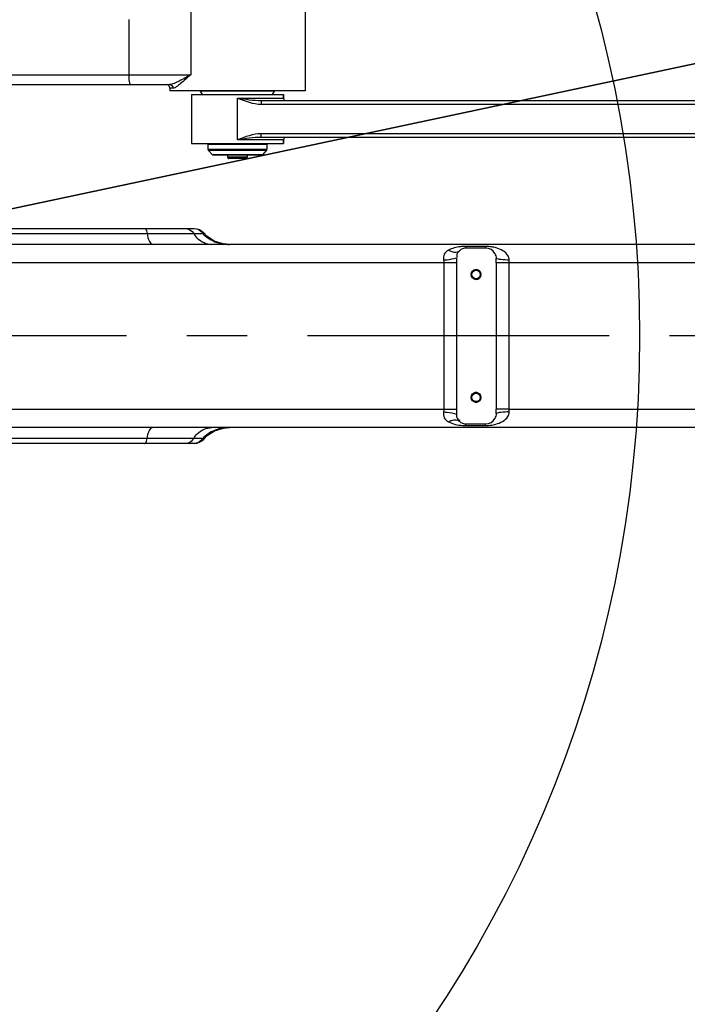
# Model space of a CAD drawing. Header units: millimetres. Extents: x 0 to 11890, y 0 to 8410.
# Tile 106 of 190: x 6373 to 6916, y 1759 to 2560. Entities that reach past the tile are written whole.
import ezdxf

# ---------------------------------------------------------------- set-up
doc = ezdxf.new("R2010")
doc.units = ezdxf.units.MM
doc.header["$LTSCALE"] = 653.95
doc.linetypes.add('CENTER', pattern=[0.6, 0.375, -0.075, 0.075, -0.075])
doc.layers.get('0').update_dxf_attribs({"linetype": 'CONTINUOUS'})
for name, color, linetype in [('304103000077_DXF_AXIS', 7, 'CONTINUOUS'), ('304103000077DXF_CONTINUOUS_LINE', 7, 'CONTINUOUS'), ('304103000088DXF_CONTINUOUS_LINE', 7, 'CONTINUOUS'), ('304103000093DXF_CONTINUOUS_LINE', 7, 'CONTINUOUS'), ('304104000445DXF_CONTINUOUS_LINE', 7, 'CONTINUOUS'), ('304104000503DXF_CONTINUOUS_LINE', 7, 'CONTINUOUS'), ('501023000162DXF_CONTINUOUS_LINE', 7, 'CONTINUOUS'), ('R180-1-YUNDODXF_CONTINUOUS_LINE', 7, 'CONTINUOUS'), ('R180-1-YUNDONGFANWDXF_DIMENSION', 7, 'CONTINUOUS')]:
    doc.layers.add(name, color=color, linetype=linetype)
doc.styles.get("Standard").update_dxf_attribs({"font": 'txt', "width": 0.7})
doc.dimstyles.new('DIMSTYLE_3', dxfattribs={"dimtxt": 100, "dimasz": 60, "dimexe": 5, "dimexo": 0.2, "dimtad": 1, "dimdsep": 46, "dimtxsty": 'Standard', "dimblk": '_FILLED', "dimblk1": '_FILLED', "dimblk2": '_FILLED', "dimcen": 0.09, "dimclrt": 5, "dimazin": 2, "dimtp": 0.01, "dimtm": 0.01, "dimtfac": 1, "dimtofl": 0, "dimtmove": 0, "dimatfit": 3, "dimldrblk": '_FILLED', "dimfxl": 0, "dimtolj": 1, "dimarcsym": 0})

# ---------------------------------------------------------------- blocks, each defined once
blk = doc.blocks.new('_FILLED')
at = {"color": 0, "linetype": 'ByBlock'}
blk.add_solid([(0, 0), (-1, 0.167), (-1, -0.167)], dxfattribs=at)
blk = doc.blocks.new('*D9')
at = {"layer": 'R180-1-YUNDONGFANWDXF_DIMENSION', "color": 2, "linetype": 'Continuous'}
for p, q in [((6532.57, 1548.87), (5880.19, 2302.8)), ((5880.19, 2302.8), (6775.54, 1268.08)), ((6532.57, 1548.87), (6532.57, 1548.87))]:
    blk.add_line(p, q, dxfattribs=at)
at = {"layer": 'R180-1-YUNDONGFANWDXF_DIMENSION', "color": 2, "linetype": 'Continuous', "xscale": 60, "yscale": 60, "zscale": 60, "rotation": 130.8701139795}
blk.add_blockref('_FILLED', (6532.57, 1548.87), dxfattribs=at)
blk = doc.blocks.new('*D10')
at = {"layer": 'R180-1-YUNDONGFANWDXF_DIMENSION', "color": 2, "linetype": 'Continuous'}
for p, q in [((5880.19, 2302.8), (9517.25, 3075.58)), ((8968.84, 2959.06), (5880.19, 2302.8)), ((8968.84, 2959.06), (8968.84, 2959.06))]:
    blk.add_line(p, q, dxfattribs=at)
at = {"layer": 'R180-1-YUNDONGFANWDXF_DIMENSION', "color": 2, "linetype": 'Continuous', "xscale": 60, "yscale": 60, "zscale": 60, "rotation": 191.9960419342}
blk.add_blockref('_FILLED', (8968.84, 2959.06), dxfattribs=at)

msp = doc.modelspace()

# ---------------------------------------------------------------- linework, layer by layer
at = {"layer": '304103000077_DXF_AXIS', "color": 7, "linetype": 'CENTER'}
msp.add_line((7637.193, 2302.802), (5599.827, 2302.802), dxfattribs=at)
at = {"layer": '304103000077DXF_CONTINUOUS_LINE', "color": 7, "linetype": 'Continuous'}
for p, q in [((6032.951, 2390.302), (6514.987, 2390.302)), ((6525.406, 2383.87), (6522.741, 2386.618)), ((6531.326, 2380.04), (6525.406, 2383.87)), ((7379.825, 2377.302), (6105.708, 2377.302)), ((6752.193, 2374.302), (6736.193, 2374.302)), ((6728.193, 2362.302), (6728.193, 2243.302)), ((6760.609, 2362.302), (6760.609, 2243.302)), ((7379.826, 2228.302), (6105.708, 2228.302)), ((6736.193, 2231.302), (6752.193, 2231.302)), ((6522.741, 2218.987), (6525.58, 2221.885)), ((6525.58, 2221.885), (6531.539, 2225.663)), ((6514.987, 2215.302), (6037.597, 2215.302))]:
    msp.add_line(p, q, dxfattribs=at)
at = {"layer": '304103000077DXF_CONTINUOUS_LINE', "color": 9, "linetype": 'Continuous'}
for p, q in [((6522.743, 2386.615), (6522.038, 2386.109)), ((6102.898, 2386.109), (6514.592, 2386.109)), ((6514.592, 2386.109), (6522.038, 2386.109)), ((6751.716, 2375.636), (6735.725, 2375.636)), ((6728.193, 2362.302), (6057.874, 2362.302)), ((6718.008, 2362.302), (6718.008, 2243.302)), ((6771.129, 2362.302), (6760.609, 2362.302)), ((6771.129, 2243.3), (6771.129, 2362.305)), ((7148.193, 2362.302), (6771.129, 2362.305)), ((6057.874, 2243.302), (6728.193, 2243.302)), ((6771.129, 2243.302), (6760.609, 2243.302)), ((6771.129, 2243.3), (7148.193, 2243.302)), ((6735.725, 2229.969), (6751.716, 2229.969)), ((6514.592, 2219.496), (6102.898, 2219.496)), ((6522.038, 2219.496), (6514.592, 2219.496)), ((6522.743, 2218.989), (6522.038, 2219.496))]:
    msp.add_line(p, q, dxfattribs=at)
at = {"layer": '304103000077DXF_CONTINUOUS_LINE', "color": 7, "linetype": 'Continuous'}
for points in [[(6543.858, 2377.303), (6538.541, 2377.768), (6531.326, 2380.04)], [(6531.539, 2225.663), (6538.779, 2227.878), (6543.858, 2228.302)]]:
    msp.add_lwpolyline(points, dxfattribs=at)
at = {"layer": '304103000077DXF_CONTINUOUS_LINE', "color": 9, "linetype": 'Continuous'}
for points in [[(6717.791, 2364.525), (6717.952, 2363.425), (6718.008, 2362.302)], [(6771.129, 2362.305), (6771.132, 2363.416), (6771.141, 2364.526)], [(6718.008, 2243.302), (6717.952, 2242.181), (6717.791, 2241.08)], [(6771.141, 2241.076), (6771.132, 2242.191), (6771.129, 2243.3)]]:
    msp.add_lwpolyline(points, dxfattribs=at)
at = {"layer": '304103000077DXF_CONTINUOUS_LINE', "color": 7, "linetype": 'Continuous'}
for centre, radius in [((6744.193, 2352.802), 4), ((6744.193, 2352.802), 3.4), ((6744.193, 2252.802), 4), ((6744.193, 2252.802), 3.4)]:
    msp.add_circle(centre, radius, dxfattribs=at)
at = {"layer": '304103000077DXF_CONTINUOUS_LINE', "color": 9, "linetype": 'Continuous'}
for centre, radius, start, end in [((6543.847, 2411.349), 34.046, 260.62258, 270.014497), ((6735.725, 2339.385), 36.25, 91.512087, 96.724519), ((6735.726, 2339.582), 36.053, 90.002665, 91.522218), ((6751.725, 2341.29), 34.346, 89.145498, 90.014831), ((6543.848, 2194.244), 34.058, 89.986366, 99.135945), ((6735.704, 2266.218), 36.249, 266.382911, 270.033238), ((6751.718, 2265.523), 35.554, 269.996297, 272.093731), ((6751.78, 2264.223), 34.253, 272.069278, 276.732145), ((6513.675, 2224.657), 9.828, 320.391172, 328.319869)]:
    msp.add_arc(centre, radius, start, end, dxfattribs=at)
at = {"layer": '304103000077DXF_CONTINUOUS_LINE', "color": 7, "linetype": 'Continuous'}
for centre, radius, start, end in [((6736.193, 2366.302), 8, 90, 133.219686), ((6752.193, 2366.302), 8, 26.591961, 90), ((6661.999, 2362.176), 98.61, 0.073639, 2.1508), ((6662.053, 2243.417), 98.556, 357.856473, 359.933586), ((6752.193, 2239.302), 8, 270, 333.413141), ((6736.193, 2239.302), 8, 226.779633, 270)]:
    msp.add_arc(centre, radius, start, end, dxfattribs=at)
at = {"layer": '304103000077DXF_CONTINUOUS_LINE', "color": 2, "linetype": 'Continuous'}
for centre in [(6744.193, 2352.802), (6744.193, 2252.802)]:
    msp.add_arc(centre, 4, 255, 195, dxfattribs=at)
at = {"layer": '304103000077DXF_CONTINUOUS_LINE', "color": 9, "linetype": 'Continuous'}
for points, knots in [([(6474.586, 2390.302), (6474.809, 2390.302), (6476.295, 2389.342), (6476.432, 2387.481), (6476.684, 2386.109)], [0, 0, 0, 0, 0.1378027, 1, 1, 1, 1]), ([(6476.684, 2386.109), (6477.092, 2383.894), (6477.661, 2380.875), (6479.957, 2377.302), (6481.091, 2377.302)], [0, 0, 0, 0, 0.6650821, 1, 1, 1, 1]), ([(6514.592, 2386.109), (6515.414, 2384.778), (6519, 2380.101), (6525.08, 2377.302), (6529.399, 2377.302)], [0, 0, 0, 0, 0.2658342, 1, 1, 1, 1]), ([(6721.767, 2372.622), (6720.387, 2371.921), (6717.668, 2369.707), (6717.484, 2366.156), (6717.791, 2364.525)], [0, 0, 0, 0, 0.4825728, 1, 1, 1, 1]), ([(6721.767, 2372.622), (6722.6, 2372.14), (6725.286, 2370.806), (6729.169, 2370.68), (6730.714, 2372.132)], [0, 0, 0, 0, 0.3119949, 1, 1, 1, 1]), ([(6735.725, 2375.636), (6735.783, 2375.284), (6735.627, 2374.265), (6736.152, 2374.721), (6736.171, 2374.831)], [0, 0, 0, 0, 0.7611808, 1, 1, 1, 1]), ([(6751.716, 2375.636), (6751.775, 2375.284), (6751.62, 2374.268), (6752.151, 2374.72), (6752.171, 2374.831)], [0, 0, 0, 0, 0.7596973, 1, 1, 1, 1]), ([(6771.141, 2364.526), (6771.156, 2365.828), (6769.462, 2370.908), (6764.242, 2373.381), (6760.646, 2374.426)], [0, 0, 0, 0, 0.2579891, 1, 1, 1, 1]), ([(6717.791, 2364.525), (6718.776, 2364.621), (6722.269, 2365.032), (6725.762, 2365.598), (6728.193, 2366.302)], [0, 0, 0, 0, 0.2810399, 1, 1, 1, 1]), ([(6771.141, 2364.525), (6768.884, 2364.554), (6765.394, 2364.851), (6761.667, 2365.194), (6760.54, 2365.876)], [0, 0, 0, 0, 0.6314007, 1, 1, 1, 1]), ([(6717.791, 2241.08), (6717.484, 2239.449), (6717.668, 2235.898), (6720.387, 2233.683), (6721.767, 2232.983)], [0, 0, 0, 0, 0.517427, 1, 1, 1, 1]), ([(6717.791, 2241.08), (6718.776, 2240.984), (6722.269, 2240.573), (6725.762, 2240.007), (6728.193, 2239.302)], [0, 0, 0, 0, 0.2810398, 1, 1, 1, 1]), ([(6721.767, 2232.983), (6722.6, 2233.465), (6725.286, 2234.799), (6729.169, 2234.925), (6730.714, 2233.473)], [0, 0, 0, 0, 0.3119929, 1, 1, 1, 1]), ([(6760.295, 2231.079), (6763.991, 2232.1), (6769.368, 2234.557), (6771.156, 2239.747), (6771.141, 2241.076)], [0, 0, 0, 0, 0.7425769, 1, 1, 1, 1]), ([(6771.141, 2241.083), (6768.884, 2241.053), (6765.394, 2240.756), (6761.668, 2240.412), (6760.54, 2239.73)], [0, 0, 0, 0, 0.6313996, 1, 1, 1, 1]), ([(6476.684, 2219.496), (6477.092, 2221.711), (6477.661, 2224.73), (6479.957, 2228.302), (6481.091, 2228.302)], [0, 0, 0, 0, 0.6650821, 1, 1, 1, 1]), ([(6514.592, 2219.496), (6515.414, 2220.827), (6519, 2225.504), (6525.08, 2228.302), (6529.399, 2228.302)], [0, 0, 0, 0, 0.2658342, 1, 1, 1, 1]), ([(6735.725, 2229.969), (6735.783, 2230.321), (6735.627, 2231.339), (6736.152, 2230.884), (6736.171, 2230.774)], [0, 0, 0, 0, 0.7611801, 1, 1, 1, 1]), ([(6751.716, 2229.969), (6751.775, 2230.321), (6751.619, 2231.337), (6752.151, 2230.885), (6752.171, 2230.774)], [0, 0, 0, 0, 0.7595464, 1, 1, 1, 1]), ([(6474.586, 2215.302), (6474.809, 2215.302), (6476.295, 2216.262), (6476.432, 2218.123), (6476.684, 2219.496)], [0, 0, 0, 0, 0.1378027, 1, 1, 1, 1])]:
    msp.add_open_spline(points, degree=3, knots=knots, dxfattribs=at)
for points in [[(6507.541, 2390.302), (6510.276, 2390.302), (6513.155, 2388.435), (6514.592, 2386.109)], [(6514.987, 2390.302), (6517.722, 2390.302), (6520.601, 2388.435), (6522.038, 2386.109)], [(6522.038, 2386.109), (6523.244, 2384.781), (6524.621, 2383.596), (6526.094, 2382.573)], [(6526.094, 2382.573), (6529.687, 2380.078), (6533.985, 2378.472), (6538.3, 2377.757)], [(6731.48, 2375.386), (6728.137, 2374.991), (6724.772, 2374.14), (6721.767, 2372.622)], [(6756.669, 2375.284), (6755.203, 2375.498), (6753.719, 2375.61), (6752.237, 2375.632)], [(6760.646, 2374.426), (6759.344, 2374.805), (6758.011, 2375.089), (6756.669, 2375.284)], [(6538.44, 2227.87), (6534.077, 2227.167), (6529.726, 2225.554), (6526.095, 2223.033)], [(6721.767, 2232.983), (6725.337, 2231.167), (6729.42, 2230.294), (6733.417, 2230.041)], [(6755.796, 2230.207), (6757.313, 2230.386), (6758.822, 2230.672), (6760.295, 2231.079)], [(6507.541, 2215.302), (6510.276, 2215.302), (6513.155, 2217.169), (6514.592, 2219.496)], [(6521.246, 2218.392), (6519.762, 2216.6), (6517.314, 2215.302), (6514.987, 2215.302)], [(6526.095, 2223.033), (6524.622, 2222.01), (6523.244, 2220.824), (6522.038, 2219.496)]]:
    msp.add_open_spline(points, degree=3, dxfattribs=at)
at = {"layer": '304103000077DXF_CONTINUOUS_LINE', "color": 7, "linetype": 'Continuous'}
for points in [[(6514.987, 2390.302), (6517.85, 2390.302), (6520.935, 2388.834), (6522.742, 2386.614)], [(6728.193, 2366.302), (6728.193, 2364.969), (6728.194, 2363.636), (6728.191, 2362.302)], [(6759.347, 2369.884), (6759.97, 2368.637), (6760.49, 2367.269), (6760.54, 2365.876)], [(6728.193, 2243.302), (6728.193, 2241.969), (6728.191, 2240.636), (6728.194, 2239.302)], [(6760.54, 2239.73), (6760.491, 2238.337), (6759.971, 2236.968), (6759.347, 2235.722)], [(6514.987, 2215.302), (6517.85, 2215.302), (6520.935, 2216.771), (6522.742, 2218.991)]]:
    msp.add_open_spline(points, degree=3, dxfattribs=at)
for points, knots in [([(6730.714, 2372.132), (6729.651, 2371.133), (6727.971, 2369.319), (6728.71, 2367.288), (6729.006, 2366.841)], [0, 0, 0, 0, 0.7311558, 1, 1, 1, 1]), ([(6728.193, 2239.302), (6728.193, 2237.844), (6728.364, 2235.377), (6730.35, 2234.525), (6730.879, 2234.435)], [0, 0, 0, 0, 0.7311523, 1, 1, 1, 1])]:
    msp.add_open_spline(points, degree=3, knots=knots, dxfattribs=at)
at = {"layer": '304103000088DXF_CONTINUOUS_LINE', "color": 7, "linetype": 'Continuous'}
for p, q in [((6605.193, 2579.302), (6605.193, 2502.302)), ((6031.969, 2507.302), (6494.903, 2507.302)), ((6495.193, 2504.302), (6495.193, 2502.302)), ((6605.193, 2502.302), (6495.193, 2502.302))]:
    msp.add_line(p, q, dxfattribs=at)
at = {"layer": '304103000088DXF_CONTINUOUS_LINE', "color": 9, "linetype": 'Continuous'}
for p, q in [((6512.4, 2578.306), (6512.396, 2515.302)), ((6461.75, 2560.302), (6461.75, 2515.302)), ((6030.523, 2515.302), (6512.396, 2515.302)), ((6497.763, 2504.302), (6495.193, 2504.302))]:
    msp.add_line(p, q, dxfattribs=at)
at = {"layer": '304103000088DXF_CONTINUOUS_LINE', "color": 7, "linetype": 'Continuous'}
msp.add_arc((6492.193, 2504.302), 3, 0, 90, dxfattribs=at)
at = {"layer": '304103000088DXF_CONTINUOUS_LINE', "color": 9, "linetype": 'Continuous'}
for points, knots in [([(6461.75, 2515.302), (6461.75, 2513.412), (6461.924, 2510.776), (6462.425, 2508.307), (6462.922, 2507.302), (6463.197, 2507.302)], [0, 0, 0, 0, 0.6840769, 0.90075, 1, 1, 1, 1]), ([(6512.395, 2515.302), (6509.215, 2513.602), (6504.713, 2511.019), (6498.949, 2508.225), (6496.177, 2507.302), (6494.903, 2507.302)], [0, 0, 0, 0, 0.5596548, 0.8023276, 1, 1, 1, 1]), ([(6512.396, 2515.303), (6509.503, 2512.991), (6505.634, 2509.487), (6500.973, 2505.702), (6498.749, 2504.302), (6497.763, 2504.302)], [0, 0, 0, 0, 0.6032257, 0.8393023, 1, 1, 1, 1]), ([(6494.903, 2507.302), (6495.638, 2507.302), (6497.186, 2506.627), (6497.763, 2505.063), (6497.763, 2504.302)], [0, 0, 0, 0, 0.4915446, 1, 1, 1, 1])]:
    msp.add_open_spline(points, degree=3, knots=knots, dxfattribs=at)
at = {"layer": '304103000093DXF_CONTINUOUS_LINE', "color": 7, "linetype": 'Continuous'}
for p, q in [((6512.693, 2499.302), (6512.693, 2459.302)), ((6512.693, 2499.302), (6587.693, 2499.302)), ((6587.693, 2499.302), (6587.693, 2496.302)), ((6587.693, 2496.302), (6587.693, 2499.302)), ((6569.428, 2494.302), (7221.109, 2494.302)), ((6512.693, 2459.302), (6587.693, 2459.302)), ((7221.109, 2464.302), (6569.428, 2464.302)), ((6587.693, 2462.302), (6587.693, 2459.302)), ((6587.693, 2459.302), (6587.693, 2462.302))]:
    msp.add_line(p, q, dxfattribs=at)
at = {"layer": '304103000093DXF_CONTINUOUS_LINE', "color": 9, "linetype": 'Continuous'}
for p, q in [((6550.193, 2462.302), (6550.193, 2496.302)), ((6550.193, 2496.302), (6587.693, 2496.302)), ((6569.428, 2494.302), (6569.428, 2491.302)), ((6569.428, 2491.302), (7221.109, 2491.302)), ((6569.428, 2464.302), (6569.428, 2467.302)), ((7221.109, 2467.302), (6569.428, 2467.302)), ((6587.693, 2462.302), (6550.193, 2462.302))]:
    msp.add_line(p, q, dxfattribs=at)
at = {"layer": '304103000093DXF_CONTINUOUS_LINE', "color": 7, "linetype": 'Continuous'}
for centre, start, end in [((6589.693, 2496.302), 180, 270), ((6589.693, 2462.302), 90, 180)]:
    msp.add_arc(centre, 2, start, end, dxfattribs=at)
at = {"layer": '304103000093DXF_CONTINUOUS_LINE', "color": 9, "linetype": 'Continuous'}
for points in [[(6550.193, 2496.302), (6556.577, 2495.408), (6562.982, 2494.302), (6569.428, 2494.302)], [(6550.193, 2496.302), (6556.384, 2493.945), (6562.803, 2491.303), (6569.428, 2491.302)], [(6569.428, 2467.302), (6562.803, 2467.302), (6556.384, 2464.659), (6550.193, 2462.302)], [(6569.428, 2464.302), (6562.982, 2464.302), (6556.577, 2463.197), (6550.193, 2462.302)]]:
    msp.add_open_spline(points, degree=3, dxfattribs=at)
at = {"layer": '304104000445DXF_CONTINUOUS_LINE', "color": 7, "linetype": 'Continuous'}
for p, q in [((6520.193, 2501.802), (6520.193, 2502.302)), ((6521.636, 2499.302), (6520.193, 2501.802)), ((6580.193, 2501.802), (6520.193, 2501.802)), ((6578.749, 2499.302), (6580.193, 2501.802)), ((6580.193, 2501.802), (6580.193, 2502.302))]:
    msp.add_line(p, q, dxfattribs=at)
at = {"layer": '304104000503DXF_CONTINUOUS_LINE', "color": 7, "linetype": 'Continuous'}
for p, q in [((6526.693, 2459.302), (6526.193, 2458.802)), ((6526.193, 2458.802), (6526.193, 2454.696)), ((6526.193, 2458.802), (6574.193, 2458.802)), ((6573.693, 2459.302), (6574.193, 2458.802)), ((6574.193, 2458.802), (6574.193, 2454.696)), ((6526.461, 2454.014), (6529.961, 2450.261)), ((6573.924, 2454.014), (6570.424, 2450.261)), ((6570.059, 2450.102), (6530.327, 2450.102))]:
    msp.add_line(p, q, dxfattribs=at)
at = {"layer": '304104000503DXF_CONTINUOUS_LINE', "color": 9, "linetype": 'Continuous'}
for p, q in [((6526.193, 2454.696), (6574.193, 2454.696)), ((6526.461, 2454.014), (6573.924, 2454.014)), ((6529.961, 2450.261), (6570.424, 2450.261))]:
    msp.add_line(p, q, dxfattribs=at)
at = {"layer": '304104000503DXF_CONTINUOUS_LINE', "color": 7, "linetype": 'Continuous'}
for centre, radius, start, end in [((6527.193, 2454.696), 1, 180, 223), ((6573.193, 2454.696), 1, 317, 360), ((6530.327, 2450.602), 0.5, 223, 270), ((6570.059, 2450.602), 0.5, 270, 317)]:
    msp.add_arc(centre, radius, start, end, dxfattribs=at)
at = {"layer": '501023000162DXF_CONTINUOUS_LINE', "color": 7, "linetype": 'Continuous'}
for p, q in [((6542.193, 2450.102), (6542.193, 2448.102)), ((6557.192, 2447.102), (6543.194, 2447.102)), ((6558.193, 2450.102), (6558.193, 2448.102))]:
    msp.add_line(p, q, dxfattribs=at)
at = {"layer": '501023000162DXF_CONTINUOUS_LINE', "color": 9, "linetype": 'Continuous'}
msp.add_line((6558.193, 2448.102), (6542.193, 2448.102), dxfattribs=at)
at = {"layer": '501023000162DXF_CONTINUOUS_LINE', "color": 7, "linetype": 'Continuous'}
for centre, start, end in [((6543.193, 2448.102), 180, 270.000002), ((6557.193, 2448.102), 269.999998, 360)]:
    msp.add_arc(centre, 1, start, end, dxfattribs=at)
at = {"layer": 'R180-1-YUNDODXF_CONTINUOUS_LINE', "color": 7, "linetype": 'Continuous'}
msp.add_circle((5880.203, 2302.802), 997, dxfattribs=at)

# ---------------------------------------------------------------- dimensions: what is measured, and where the dimension line sits
at = {"layer": 'R180-1-YUNDONGFANWDXF_DIMENSION', "color": 2, "linetype": 'Continuous'}
for mpoint, picture, middle in [((8968.843, 2959.063), '*D10', (9032.749, 2998.199)), ((6532.57, 1548.871), '*D9', (6611.23, 1496.172))]:
    dim = msp.add_radius_dim(center=(5880.193, 2302.802), mpoint=mpoint, text='R<>', dimstyle='DIMSTYLE_3', override={"dimpost": '<>'}, dxfattribs=at)
    dim.commit()
    dim.dimension.update_dxf_attribs({"geometry": picture, "text_midpoint": middle, "dimtype": 164})

doc.saveas('drawing.dxf')
